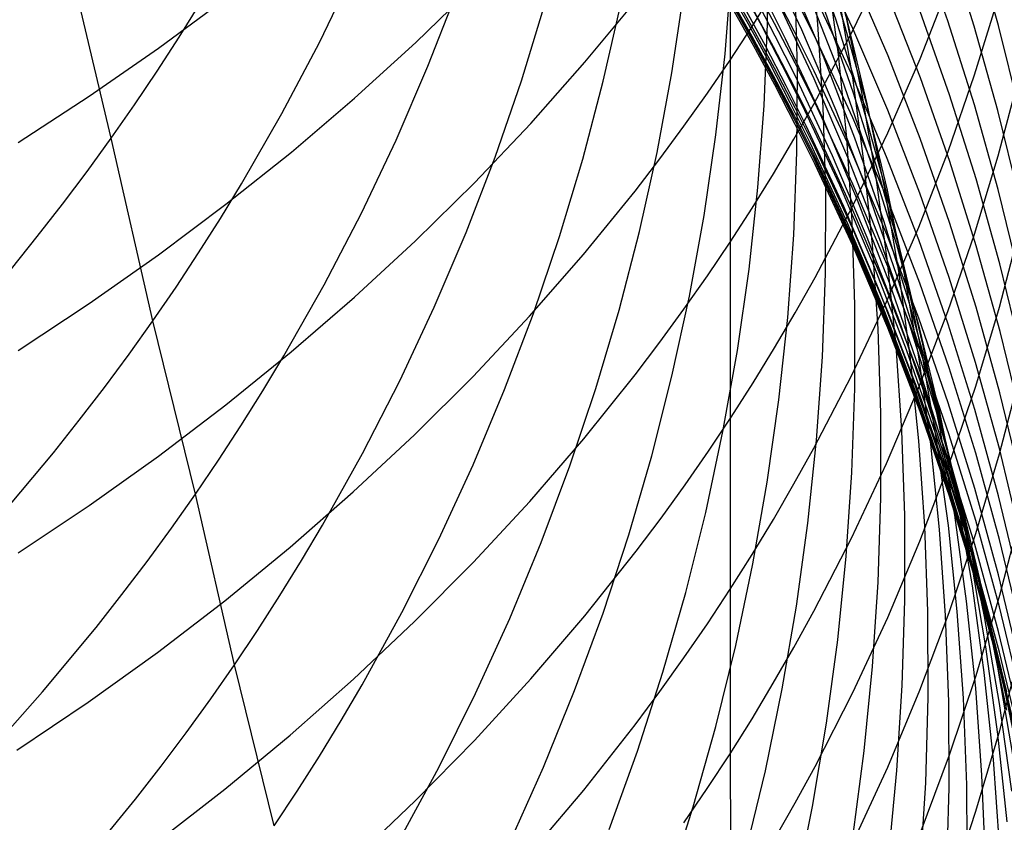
# Model space of a CAD drawing. Extents: x -383 to 1849, y -1185 to -529.
# Tile 66 of 256: x -314.99 to -309.63, y -1101.19 to -1096.82. Entities that reach past the tile are written whole.
import ezdxf

# ---------------------------------------------------------------- set-up
doc = ezdxf.new("R2010")
doc.units = 0
doc.layers.add('PREDEFINITO', color=7, linetype='CONTINUOUS')

msp = doc.modelspace()

# ---------------------------------------------------------------- linework, layer by layer
at = {"layer": 'PREDEFINITO'}
for p, q in [((-311.1154, -1094.9443, 629.7732), (-311.1228, -1097.035, 626.6099)), ((-314.4942, -1097.461, 524.3373), (-314.9843, -1095.3945, 521.0623)), ((-310.5447, -1096.8177, 554.5369), (-310.6999, -1096.3749, 554.6748)), ((-310.4835, -1096.8225, 550.9052), (-310.6072, -1096.3761, 551.0628)), ((-309.9365, -1096.8213, 596.2382), (-310.0961, -1096.3694, 596.1414)), ((-310.919, -1096.8375, 539.4221), (-310.9159, -1096.3921, 539.6317)), ((-310.644, -1096.8394, 543.3562), (-310.6879, -1096.3896, 543.5509)), ((-310.4543, -1096.8634, 589.5989), (-310.6597, -1096.425, 589.5408)), ((-310.4986, -1096.8408, 552.725), (-310.638, -1096.3961, 552.8729)), ((-309.7927, -1096.8504, 597.9424), (-309.9371, -1096.395, 597.8355)), ((-309.661, -1096.8464, 599.6555), (-309.7905, -1096.3889, 599.5386)), ((-310.732, -1096.87, 561.5582), (-310.9352, -1096.4375, 561.6557)), ((-310.4604, -1096.8881, 624.3618), (-310.2701, -1096.4952, 624.1436)), ((-313.3597, -1096.9391, 526.8244), (-313.17, -1096.546, 527.0438)), ((-311.1501, -1097.0016, 537.331), (-311.1155, -1096.5599, 537.5461)), ((-310.6144, -1097.016, 559.7874), (-310.8017, -1096.5784, 559.8953)), ((-310.5315, -1097.0052, 545.2118), (-310.5917, -1096.5548, 545.3976)), ((-310.2624, -1097.0125, 591.2624), (-310.4527, -1096.5688, 591.1943)), ((-312.8353, -1096.9389, 631.0404), (-312.5149, -1096.6271, 630.8423)), ((-311.0225, -1096.8395, 571.7295), (-311.1421, -1096.6282, 571.749)), ((-310.9506, -1096.8482, 568.3763), (-311.0664, -1096.6359, 568.4054)), ((-310.8802, -1096.836, 583.0663), (-310.9963, -1096.6222, 583.0553)), ((-310.7561, -1097.0868, 541.2922), (-310.7687, -1096.6379, 541.4943)), ((-310.0879, -1097.0293, 622.3215), (-309.928, -1096.6214, 622.1054)), ((-314.236, -1096.9698, 633.3903), (-313.8689, -1096.698, 633.21)), ((-312.7684, -1097.0693, 528.9218), (-312.6095, -1096.6632, 529.1436)), ((-311.4397, -1097.1045, 535.2323), (-311.3738, -1096.6696, 535.4511)), ((-311.0023, -1096.9068, 573.3869), (-311.1222, -1096.6954, 573.4015)), ((-310.9964, -1096.8646, 579.7977), (-311.1162, -1096.6526, 579.7947)), ((-311.0028, -1096.8518, 626.5034), (-310.8866, -1096.6667, 626.3958)), ((-310.8767, -1096.9044, 566.6798), (-310.9884, -1096.6907, 566.7138)), ((-310.7734, -1096.8781, 584.7241), (-310.8856, -1096.6624, 584.7091)), ((-310.6595, -1096.91, 586.3539), (-310.7679, -1096.6928, 586.3344)), ((-310.5126, -1097.1417, 558.0008), (-310.6844, -1096.7, 558.119)), ((-310.46, -1097.1147, 587.9986), (-310.6655, -1096.6751, 587.9497)), ((-310.4542, -1097.1314, 547.0637), (-310.5305, -1096.6802, 547.2405)), ((-310.0862, -1097.1328, 592.9417), (-310.2615, -1096.6841, 592.8637)), ((-309.7906, -1097.1154, 620.2924), (-309.6612, -1096.6935, 620.0794)), ((-314.1244, -1096.9103, 524.6432), (-314.0086, -1096.7235, 524.7483)), ((-312.2598, -1097.1491, 531.0208), (-312.1318, -1096.7313, 531.2435)), ((-311.9136, -1097.0474, 628.8345), (-311.6332, -1096.7065, 628.6272)), ((-311.8136, -1097.1501, 533.13), (-311.7168, -1096.7227, 533.3516)), ((-311.0017, -1096.9242, 578.307), (-311.1215, -1096.7122, 578.3096)), ((-310.9958, -1096.9559, 576.7903), (-311.1158, -1096.7442, 576.7993)), ((-310.9956, -1096.9328, 575.0789), (-311.1154, -1096.721, 575.09)), ((-310.9284, -1096.9611, 570.0433), (-311.0441, -1096.7481, 570.0676)), ((-310.8861, -1096.9634, 581.4266), (-311.0022, -1096.7494, 581.4194)), ((-310.8204, -1096.9193, 564.9785), (-310.928, -1096.7042, 565.0175)), ((-310.6638, -1097.1378, 563.225), (-310.8677, -1096.7039, 563.313)), ((-310.4495, -1097.2153, 556.2066), (-310.6053, -1096.7699, 556.3351)), ((-310.4039, -1097.2201, 548.9097), (-310.4961, -1096.7688, 549.0773)), ((-309.9268, -1097.2238, 594.634), (-310.0868, -1096.7707, 594.5462)), ((-311.1228, -1097.035, 626.6099), (-311.0028, -1096.8518, 626.5034)), ((-310.9067, -1097.0529, 571.7099), (-311.0225, -1096.8395, 571.7295)), ((-310.8386, -1097.0625, 568.3471), (-310.9506, -1096.8482, 568.3763)), ((-310.9373, -1097.2831, 539.2139), (-310.919, -1096.8375, 539.4221)), ((-310.768, -1097.0518, 583.0773), (-310.8802, -1096.836, 583.0663)), ((-310.6152, -1097.291, 543.1621), (-310.644, -1096.8394, 543.3562)), ((-310.4048, -1097.2658, 554.3983), (-310.5447, -1096.8177, 554.5369)), ((-310.3744, -1097.2903, 552.5767), (-310.4986, -1096.8408, 552.725)), ((-310.3752, -1097.2733, 550.7471), (-310.4835, -1096.8225, 550.9052)), ((-310.2641, -1097.3088, 589.6579), (-310.4543, -1096.8634, 589.5989)), ((-309.792, -1097.2787, 596.3362), (-309.9365, -1096.8213, 596.2382)), ((-309.6634, -1097.3105, 598.0505), (-309.7927, -1096.8504, 597.9424)), ((-309.5467, -1097.3082, 599.7735), (-309.661, -1096.8464, 599.6555)), ((-314.244, -1097.0955, 524.5396), (-314.1244, -1096.9103, 524.6432)), ((-310.8862, -1097.1204, 573.3722), (-311.0023, -1096.9068, 573.3869)), ((-310.8803, -1097.0786, 579.8007), (-310.9964, -1096.8646, 579.7977)), ((-310.7688, -1097.12, 566.6456), (-310.8767, -1096.9044, 566.6798)), ((-310.665, -1097.0959, 584.7392), (-310.7734, -1096.8781, 584.7241)), ((-310.5439, -1097.3095, 561.4598), (-310.732, -1096.87, 561.5582)), ((-310.666, -1097.2748, 624.5765), (-310.4604, -1096.8881, 624.3618)), ((-310.454, -1097.3501, 586.3935), (-310.6595, -1096.91, 586.3539)), ((-314.6136, -1097.232, 633.5643), (-314.236, -1096.9698, 633.3903)), ((-313.5642, -1097.327, 526.6103), (-313.3597, -1096.9391, 526.8244)), ((-313.1681, -1097.242, 631.233), (-312.8353, -1096.9389, 631.0404)), ((-310.8857, -1097.1384, 578.3044), (-311.0017, -1096.9242, 578.307)), ((-310.8796, -1097.1697, 576.7812), (-310.9958, -1096.9559, 576.7903)), ((-310.8796, -1097.1467, 575.0676), (-310.9956, -1096.9328, 575.0789)), ((-310.8165, -1097.1761, 570.0188), (-310.9284, -1096.9611, 570.0433)), ((-310.7738, -1097.1796, 581.4339), (-310.8861, -1096.9634, 581.4266)), ((-310.6164, -1097.3552, 564.9), (-310.8204, -1096.9193, 564.9785)), ((-311.1999, -1097.4425, 537.1178), (-311.1501, -1097.0016, 537.331)), ((-310.4423, -1097.46, 559.6787), (-310.6144, -1097.016, 559.7874)), ((-310.4865, -1097.4579, 545.0264), (-310.5315, -1097.0052, 545.2118)), ((-310.0873, -1097.4628, 591.3314), (-310.2624, -1097.0125, 591.2624)), ((-312.9423, -1097.4711, 528.7044), (-312.7684, -1097.0693, 528.9218)), ((-312.2078, -1097.3802, 629.0368), (-311.9136, -1097.0474, 628.8345)), ((-311.2466, -1097.2163, 626.7153), (-311.1228, -1097.035, 626.6099)), ((-311.1228, -1097.035, 626.6099), (-311.1228, -1098.0274, 624.9944)), ((-310.7947, -1097.2683, 571.6902), (-310.9067, -1097.0529, 571.7099)), ((-310.7304, -1097.2787, 568.3177), (-310.8386, -1097.0625, 568.3471)), ((-310.6595, -1097.2696, 583.0885), (-310.768, -1097.0518, 583.0773)), ((-310.2631, -1097.4319, 622.5348), (-310.0879, -1097.0293, 622.3215)), ((-314.3672, -1097.279, 524.4376), (-314.244, -1097.0955, 524.5396)), ((-311.5206, -1097.5378, 535.016), (-311.4397, -1097.1045, 535.2323)), ((-310.7739, -1097.3361, 573.3575), (-310.8862, -1097.1204, 573.3722)), ((-310.768, -1097.2948, 579.8037), (-310.8803, -1097.0786, 579.8007)), ((-310.5644, -1097.557, 566.5768), (-310.7688, -1097.12, 566.6456)), ((-310.7585, -1097.5366, 541.0912), (-310.7561, -1097.0868, 541.2922)), ((-310.4597, -1097.5371, 584.7699), (-310.665, -1097.0959, 584.7392)), ((-310.2697, -1097.5614, 588.0484), (-310.46, -1097.1147, 587.9986)), ((-310.3932, -1097.5854, 546.8871), (-310.4542, -1097.1314, 547.0637)), ((-309.9352, -1097.5329, 620.5031), (-309.7906, -1097.1154, 620.2924)), ((-309.6616, -1097.5574, 618.4729), (-309.5475, -1097.1273, 618.2664)), ((-312.4029, -1097.5636, 530.8019), (-312.2598, -1097.1491, 531.0208)), ((-311.9254, -1097.5749, 532.9115), (-311.8136, -1097.1501, 533.13)), ((-310.7735, -1097.3547, 578.3017), (-310.8857, -1097.1384, 578.3044)), ((-310.7675, -1097.3627, 575.0563), (-310.8796, -1097.1467, 575.0676)), ((-310.7673, -1097.3856, 576.772), (-310.8796, -1097.1697, 576.7812)), ((-310.7083, -1097.3932, 569.9941), (-310.8165, -1097.1761, 570.0188)), ((-310.6654, -1097.3977, 581.4413), (-310.7738, -1097.1796, 581.4339)), ((-310.4752, -1097.5787, 563.1363), (-310.6638, -1097.1378, 563.225)), ((-310.3562, -1097.5893, 557.8819), (-310.5126, -1097.1417, 558.0008)), ((-309.9261, -1097.5875, 593.0206), (-310.0862, -1097.1328, 592.9417)), ((-315.0011, -1097.4844, 633.7317), (-314.6136, -1097.232, 633.5643)), ((-311.3742, -1097.3958, 626.8196), (-311.2466, -1097.2163, 626.7153)), ((-310.3088, -1097.6661, 556.0776), (-310.4495, -1097.2153, 556.2066)), ((-310.3269, -1097.6747, 548.742), (-310.4039, -1097.2201, 548.9097)), ((-309.782, -1097.6823, 594.7229), (-309.9268, -1097.2238, 594.634)), ((-314.4942, -1097.461, 524.3373), (-314.3672, -1097.279, 524.4376)), ((-313.5128, -1097.536, 631.4198), (-313.1681, -1097.242, 631.233)), ((-310.9707, -1097.7285, 539.0073), (-310.9373, -1097.2831, 539.2139)), ((-310.6864, -1097.4858, 571.6704), (-310.7947, -1097.2683, 571.6902)), ((-310.7745, -1097.4656, 624.6825), (-310.666, -1097.2748, 624.5765)), ((-310.5254, -1097.7169, 568.2584), (-310.7304, -1097.2787, 568.3177)), ((-310.454, -1097.711, 583.111), (-310.6595, -1097.2696, 583.0885)), ((-310.6016, -1097.7438, 542.9689), (-310.6152, -1097.291, 543.1621)), ((-310.2802, -1097.7188, 554.2593), (-310.4048, -1097.2658, 554.3983)), ((-310.2821, -1097.7278, 550.5889), (-310.3752, -1097.2733, 550.7471)), ((-310.2654, -1097.7441, 552.428), (-310.3744, -1097.2903, 552.5767)), ((-309.6628, -1097.7408, 596.4352), (-309.792, -1097.2787, 596.3362)), ((-313.7836, -1097.7093, 526.4017), (-313.5642, -1097.327, 526.6103)), ((-310.6655, -1097.5537, 573.3426), (-310.7739, -1097.3361, 573.3575)), ((-310.6596, -1097.5128, 579.8067), (-310.768, -1097.2948, 579.8037)), ((-310.3712, -1097.7556, 561.3607), (-310.5439, -1097.3095, 561.4598)), ((-310.0891, -1097.7608, 589.7178), (-310.2641, -1097.3088, 589.6579)), ((-309.5494, -1097.775, 598.1595), (-309.6634, -1097.3105, 598.0505)), ((-312.5154, -1097.7045, 629.2339), (-312.2078, -1097.3802, 629.0368)), ((-311.5054, -1097.5732, 626.9227), (-311.3742, -1097.3958, 626.8196)), ((-310.6651, -1097.5729, 578.299), (-310.7735, -1097.3547, 578.3017)), ((-310.6591, -1097.5806, 575.0448), (-310.7675, -1097.3627, 575.0563)), ((-310.6587, -1097.6034, 576.7627), (-310.7673, -1097.3856, 576.772)), ((-310.5035, -1097.8329, 569.9444), (-310.7083, -1097.3932, 569.9941)), ((-310.4598, -1097.8397, 581.4563), (-310.6654, -1097.3977, 581.4413)), ((-310.4277, -1097.7983, 564.8208), (-310.6164, -1097.3552, 564.9)), ((-310.2637, -1097.7973, 586.4337), (-310.454, -1097.3501, 586.3935)), ((-311.2647, -1097.8823, 536.9068), (-311.1999, -1097.4425, 537.1178)), ((-310.4535, -1097.8287, 622.745), (-310.2631, -1097.4319, 622.5348)), ((-314.6248, -1097.6412, 524.2385), (-314.4942, -1097.461, 524.3373)), ((-314.2669, -1098.4552, 526.0024), (-314.4942, -1097.461, 524.3373)), ((-313.1312, -1097.8682, 528.4919), (-312.9423, -1097.4711, 528.7044)), ((-310.8868, -1097.6547, 624.7875), (-310.7745, -1097.4656, 624.6825)), ((-310.4814, -1097.9264, 571.6304), (-310.6864, -1097.4858, 571.6704)), ((-310.4568, -1097.9124, 544.8416), (-310.4865, -1097.4579, 545.0264)), ((-310.2854, -1097.9101, 559.5693), (-310.4423, -1097.46, 559.6787)), ((-309.9274, -1097.9189, 591.4013), (-310.0873, -1097.4628, 591.3314)), ((-313.8689, -1097.8208, 631.6007), (-313.5128, -1097.536, 631.4198)), ((-311.6167, -1097.969, 534.8025), (-311.5206, -1097.5378, 535.016)), ((-310.7762, -1097.9866, 540.8916), (-310.7585, -1097.5366, 541.0912)), ((-310.46, -1097.9947, 573.3125), (-310.6655, -1097.5537, 573.3426)), ((-310.4541, -1097.9547, 579.8129), (-310.6596, -1097.5128, 579.8067)), ((-310.3753, -1098.001, 566.5072), (-310.5644, -1097.557, 566.5768)), ((-310.2695, -1097.9854, 584.8011), (-310.4597, -1097.5371, 584.7699)), ((-310.0951, -1097.9455, 620.7114), (-309.9352, -1097.5329, 620.5031)), ((-309.791, -1097.9836, 618.6776), (-309.6616, -1097.5574, 618.4729)), ((-312.5609, -1097.9742, 530.5872), (-312.4029, -1097.5636, 530.8019)), ((-312.0522, -1097.9968, 532.6965), (-311.9254, -1097.5749, 532.9115)), ((-311.6403, -1097.7487, 627.0247), (-311.5054, -1097.5732, 626.9227)), ((-310.4597, -1098.0152, 578.2935), (-310.6651, -1097.5729, 578.299)), ((-310.4538, -1098.0222, 575.0217), (-310.6591, -1097.5806, 575.0448)), ((-310.4531, -1098.0448, 576.7439), (-310.6587, -1097.6034, 576.7627)), ((-310.3019, -1098.0261, 563.0468), (-310.4752, -1097.5787, 563.1363)), ((-310.3474, -1098.0415, 546.7108), (-310.3932, -1097.5854, 546.8871)), ((-310.215, -1098.0423, 557.7623), (-310.3562, -1097.5893, 557.8819)), ((-310.0946, -1098.0147, 588.0988), (-310.2697, -1097.5614, 588.0484)), ((-309.7813, -1098.0475, 593.1006), (-309.9261, -1097.5875, 593.0206)), ((-314.759, -1097.8197, 524.1414), (-314.6248, -1097.6412, 524.2385)), ((-311.0029, -1097.842, 624.8914), (-310.8868, -1097.6547, 624.7875)), ((-310.1835, -1098.1218, 555.948), (-310.3088, -1097.6661, 556.0776)), ((-313.8989, -1097.8982, 526.2996), (-313.7836, -1097.7093, 526.4017)), ((-312.8358, -1098.0202, 629.4259), (-312.5154, -1097.7045, 629.2339)), ((-310.3357, -1098.1622, 568.1985), (-310.5254, -1097.7169, 568.2584)), ((-310.2637, -1098.1594, 583.134), (-310.454, -1097.711, 583.111)), ((-310.2651, -1098.132, 548.5746), (-310.3269, -1097.6747, 548.742)), ((-310.1707, -1098.1762, 554.1199), (-310.2802, -1097.7188, 554.2593)), ((-309.6524, -1098.1456, 594.8128), (-309.782, -1097.6823, 594.7229)), ((-311.9206, -1098.0935, 627.225), (-311.6403, -1097.7487, 627.0247)), ((-311.0193, -1098.1733, 538.8026), (-310.9707, -1097.7285, 539.0073)), ((-310.6032, -1098.1974, 542.7767), (-310.6016, -1097.7438, 542.9689)), ((-310.2136, -1098.2077, 561.2609), (-310.3712, -1097.7556, 561.3607)), ((-310.2042, -1098.1855, 550.4306), (-310.2821, -1097.7278, 550.5889)), ((-310.1717, -1098.2016, 552.2791), (-310.2654, -1097.7441, 552.428)), ((-309.9294, -1098.2187, 589.7785), (-310.0891, -1097.7608, 589.7178)), ((-309.5487, -1098.2073, 596.5351), (-309.6628, -1097.7408, 596.4352)), ((-314.8968, -1097.9964, 524.046), (-314.759, -1097.8197, 524.1414)), ((-314.236, -1098.0961, 631.7756), (-313.8689, -1097.8208, 631.6007)), ((-310.6591, -1098.2192, 622.9518), (-310.4535, -1097.8287, 622.745)), ((-310.2542, -1098.2479, 564.741), (-310.4277, -1097.7983, 564.8208)), ((-310.0886, -1098.251, 586.4745), (-310.2637, -1097.7973, 586.4337)), ((-313.3349, -1098.2601, 528.2844), (-313.1312, -1097.8682, 528.4919)), ((-311.3446, -1098.3205, 536.6983), (-311.2647, -1097.8823, 536.9068)), ((-311.1228, -1098.0274, 624.9944), (-311.0029, -1097.842, 624.8914)), ((-310.3138, -1098.2798, 569.8941), (-310.5035, -1097.8329, 569.9444)), ((-310.2695, -1098.2889, 581.4714), (-310.4598, -1097.8397, 581.4563)), ((-314.0179, -1098.0855, 526.199), (-313.8989, -1097.8982, 526.2996)), ((-310.2915, -1098.3742, 571.5899), (-310.4814, -1097.9264, 571.6304)), ((-310.4422, -1098.368, 544.6576), (-310.4568, -1097.9124, 544.8416)), ((-310.1438, -1098.3656, 559.4594), (-310.2854, -1097.9101, 559.5693)), ((-309.7828, -1098.3805, 591.4721), (-309.9274, -1097.9189, 591.4013)), ((-312.7339, -1098.3803, 530.3768), (-312.5609, -1097.9742, 530.5872)), ((-311.7278, -1098.3976, 534.592), (-311.6167, -1097.969, 534.8025)), ((-310.8089, -1098.4364, 540.6935), (-310.7762, -1097.9866, 540.8916)), ((-310.2638, -1098.4037, 579.8192), (-310.4541, -1097.9547, 579.8129)), ((-310.2702, -1098.3527, 620.9169), (-310.0951, -1097.9455, 620.7114)), ((-310.0945, -1098.4403, 584.8328), (-310.2695, -1097.9854, 584.8011)), ((-309.9356, -1098.4052, 618.8801), (-309.791, -1097.9836, 618.6776)), ((-309.6556, -1098.3804, 616.8439), (-309.5417, -1097.9466, 616.6461)), ((-315.0382, -1098.1714, 523.9523), (-314.8968, -1097.9964, 524.046)), ((-313.1686, -1098.3269, 629.6124), (-312.8358, -1098.0202, 629.4259)), ((-312.194, -1098.4152, 532.4852), (-312.0522, -1097.9968, 532.6965)), ((-311.2465, -1098.2109, 625.0963), (-311.1228, -1098.0274, 624.9944)), ((-311.1228, -1098.0274, 624.9944), (-311.1228, -1099.9173, 621.7067)), ((-310.2697, -1098.4427, 573.282), (-310.46, -1097.9947, 573.3125)), ((-310.2695, -1098.4646, 578.2879), (-310.4597, -1098.0152, 578.2935)), ((-310.2637, -1098.4709, 574.9982), (-310.4538, -1098.0222, 575.0217)), ((-310.2014, -1098.4515, 566.4371), (-310.3753, -1098.001, 566.5072)), ((-310.3168, -1098.4995, 546.5351), (-310.3474, -1098.0415, 546.7108)), ((-310.1438, -1098.4795, 562.9568), (-310.3019, -1098.0261, 563.0468)), ((-310.0891, -1098.5001, 557.6424), (-310.215, -1098.0423, 557.7623)), ((-309.9348, -1098.474, 588.15), (-310.0946, -1098.0147, 588.0988)), ((-314.6136, -1098.3617, 631.9444), (-314.236, -1098.0961, 631.7756)), ((-314.1405, -1098.2712, 526.0999), (-314.0179, -1098.0855, 526.199)), ((-312.2148, -1098.43, 627.4206), (-311.9206, -1098.0935, 627.225)), ((-310.2627, -1098.4933, 576.7248), (-310.4531, -1098.0448, 576.7439)), ((-309.6517, -1098.5125, 593.1813), (-309.7813, -1098.0475, 593.1006)), ((-310.2186, -1098.5916, 548.4075), (-310.2651, -1098.132, 548.5746)), ((-310.0733, -1098.5819, 555.8181), (-310.1835, -1098.1218, 555.948)), ((-309.5381, -1098.6132, 594.9034), (-309.6524, -1098.1456, 594.8128)), ((-311.083, -1098.6168, 538.6), (-311.0193, -1098.1733, 538.8026)), ((-310.6199, -1098.6512, 542.5858), (-310.6032, -1098.1974, 542.7767)), ((-310.1612, -1098.614, 568.1381), (-310.3357, -1098.1622, 568.1985)), ((-310.0887, -1098.6144, 583.1573), (-310.2637, -1098.1594, 583.134)), ((-310.1416, -1098.6461, 550.2725), (-310.2042, -1098.1855, 550.4306)), ((-310.0932, -1098.6625, 552.1301), (-310.1717, -1098.2016, 552.2791)), ((-310.0765, -1098.6374, 553.9802), (-310.1707, -1098.1762, 554.1199)), ((-311.374, -1098.3924, 625.1971), (-311.2465, -1098.2109, 625.0963)), ((-310.7677, -1098.4119, 623.054), (-310.6591, -1098.2192, 622.9518)), ((-310.0959, -1098.7035, 564.6606), (-310.2542, -1098.2479, 564.741)), ((-310.0714, -1098.6652, 561.1606), (-310.2136, -1098.2077, 561.2609)), ((-309.9287, -1098.7107, 586.5158), (-310.0886, -1098.251, 586.4745)), ((-309.785, -1098.6821, 589.84), (-309.9294, -1098.2187, 589.7785)), ((-314.2669, -1098.4552, 526.0024), (-314.1405, -1098.2712, 526.0999)), ((-313.5536, -1098.6462, 528.0823), (-313.3349, -1098.2601, 528.2844)), ((-310.1394, -1098.7333, 569.8434), (-310.3138, -1098.2798, 569.8941)), ((-310.0944, -1098.7447, 581.4868), (-310.2695, -1098.2889, 581.4714)), ((-315.0011, -1098.6173, 632.1068), (-314.6136, -1098.3617, 631.9444)), ((-313.5132, -1098.6246, 629.7933), (-313.1686, -1098.3269, 629.6124)), ((-311.4396, -1098.7565, 536.4925), (-311.3446, -1098.3205, 536.6983)), ((-310.4605, -1098.7539, 621.1195), (-310.2702, -1098.3527, 620.9169)), ((-310.0174, -1098.826, 559.349), (-310.1438, -1098.3656, 559.4594)), ((-312.9219, -1098.7816, 530.1711), (-312.7339, -1098.3803, 530.3768)), ((-312.3508, -1098.8296, 532.2778), (-312.194, -1098.4152, 532.4852)), ((-311.8539, -1098.8232, 534.3848), (-311.7278, -1098.3976, 534.592)), ((-311.5052, -1098.572, 625.2967), (-311.374, -1098.3924, 625.1971)), ((-310.88, -1098.6029, 623.1551), (-310.7677, -1098.4119, 623.054)), ((-310.4429, -1098.8244, 544.4746), (-310.4422, -1098.368, 544.6576)), ((-310.1169, -1098.8286, 571.549), (-310.2915, -1098.3742, 571.5899)), ((-310.0887, -1098.8593, 579.8256), (-310.2638, -1098.4037, 579.8192)), ((-310.0954, -1098.8218, 619.0802), (-309.9356, -1098.4052, 618.8801)), ((-309.7848, -1098.8103, 617.0399), (-309.6556, -1098.3804, 616.8439)), ((-309.6533, -1098.847, 591.5436), (-309.7828, -1098.3805, 591.4721)), ((-314.3969, -1098.6374, 525.9064), (-314.2669, -1098.4552, 526.0024)), ((-314.0357, -1099.3996, 527.6954), (-314.2669, -1098.4552, 526.0024)), ((-312.5222, -1098.7579, 627.6112), (-312.2148, -1098.43, 627.4206)), ((-310.8568, -1098.8854, 540.4972), (-310.8089, -1098.4364, 540.6935)), ((-310.0947, -1098.8973, 573.2513), (-310.2697, -1098.4427, 573.282)), ((-310.0946, -1098.9206, 578.2822), (-310.2695, -1098.4646, 578.2879)), ((-310.0888, -1098.9262, 574.9744), (-310.2637, -1098.4709, 574.9982)), ((-310.0428, -1098.908, 566.3666), (-310.2014, -1098.4515, 566.4371)), ((-309.9348, -1098.9013, 584.8649), (-310.0945, -1098.4403, 584.8328)), ((-310.3014, -1098.9586, 546.3602), (-310.3168, -1098.4995, 546.5351)), ((-310.0875, -1098.9484, 576.7054), (-310.2627, -1098.4933, 576.7248)), ((-310.001, -1098.9383, 562.8663), (-310.1438, -1098.4795, 562.9568)), ((-309.9784, -1098.9623, 557.5221), (-310.0891, -1098.5001, 557.6424)), ((-309.7902, -1098.9388, 588.2017), (-309.9348, -1098.474, 588.15)), ((-309.5374, -1098.9817, 593.2629), (-309.6517, -1098.5125, 593.1813)), ((-311.64, -1098.7495, 625.3953), (-311.5052, -1098.572, 625.2967)), ((-313.8694, -1098.9128, 629.9686), (-313.5132, -1098.6246, 629.7933)), ((-311.1617, -1099.0586, 538.3998), (-311.083, -1098.6168, 538.6)), ((-310.9962, -1098.7921, 623.2554), (-310.88, -1098.6029, 623.1551)), ((-310.1872, -1099.0529, 548.2409), (-310.2186, -1098.5916, 548.4075)), ((-310.002, -1099.0717, 568.0773), (-310.1612, -1098.614, 568.1381)), ((-309.9288, -1099.0754, 583.1809), (-310.0887, -1098.6144, 583.1573)), ((-309.9784, -1099.0457, 555.688), (-310.0733, -1098.5819, 555.8181)), ((-314.5306, -1098.8179, 525.8121), (-314.3969, -1098.6374, 525.9064)), ((-313.6686, -1098.837, 527.9834), (-313.5536, -1098.6462, 528.0823)), ((-310.6518, -1099.1047, 542.3964), (-310.6199, -1098.6512, 542.5858)), ((-310.0942, -1099.1088, 550.1147), (-310.1416, -1098.6461, 550.2725)), ((-310.0299, -1099.1261, 551.9813), (-310.0932, -1098.6625, 552.1301)), ((-309.9975, -1099.1019, 553.8406), (-310.0765, -1098.6374, 553.9802)), ((-309.9443, -1099.1277, 561.06), (-310.0714, -1098.6652, 561.1606)), ((-309.6558, -1099.1504, 589.902), (-309.785, -1098.6821, 589.84)), ((-309.9802, -1099.1929, 569.7923), (-310.1394, -1098.7333, 569.8434)), ((-309.9528, -1099.1645, 564.5798), (-310.0959, -1098.7035, 564.6606)), ((-309.7841, -1099.1759, 586.5577), (-309.9287, -1098.7107, 586.5158)), ((-313.1248, -1099.1776, 529.9703), (-312.9219, -1098.7816, 530.1711)), ((-312.8426, -1099.077, 627.7967), (-312.5222, -1098.7579, 627.6112)), ((-311.9202, -1099.0983, 625.589), (-311.64, -1098.7495, 625.3953)), ((-311.5496, -1099.1898, 536.2896), (-311.4396, -1098.7565, 536.4925)), ((-311.1161, -1098.9794, 623.3546), (-310.9962, -1098.7921, 623.2554)), ((-310.666, -1099.1488, 621.3188), (-310.4605, -1098.7539, 621.1195)), ((-309.9346, -1099.2065, 581.5025), (-310.0944, -1098.7447, 581.4868)), ((-309.6551, -1099.1801, 615.2036), (-309.5411, -1098.7425, 615.0144)), ((-314.6679, -1098.9965, 525.7195), (-314.5306, -1098.8179, 525.8121)), ((-313.7872, -1099.0262, 527.8859), (-313.6686, -1098.837, 527.9834)), ((-312.5226, -1099.2396, 532.0746), (-312.3508, -1098.8296, 532.2778)), ((-311.9951, -1099.2453, 534.1812), (-311.8539, -1098.8232, 534.3848)), ((-310.4587, -1099.281, 544.2928), (-310.4429, -1098.8244, 544.4746)), ((-310.2705, -1099.233, 619.2776), (-310.0954, -1098.8218, 619.0802)), ((-309.9574, -1099.289, 571.5078), (-310.1169, -1098.8286, 571.549)), ((-309.9062, -1099.2908, 559.2384), (-310.0174, -1098.826, 559.349)), ((-309.9292, -1099.2356, 617.2339), (-309.7848, -1098.8103, 617.0399)), ((-309.5391, -1099.3178, 591.6158), (-309.6533, -1098.847, 591.5436)), ((-310.9199, -1099.3331, 540.303), (-310.8568, -1098.8854, 540.4972)), ((-309.9349, -1099.3579, 573.2202), (-310.0947, -1098.8973, 573.2513)), ((-309.9289, -1099.3209, 579.8321), (-310.0887, -1098.8593, 579.8256)), ((-309.7902, -1099.3678, 584.8974), (-309.9348, -1098.9013, 584.8649)), ((-314.2364, -1099.1915, 630.1381), (-313.8694, -1098.9128, 629.9686)), ((-309.9348, -1099.3827, 578.2765), (-310.0946, -1098.9206, 578.2822)), ((-309.9292, -1099.3875, 574.9504), (-310.0888, -1098.9262, 574.9744)), ((-309.9276, -1099.4094, 576.6858), (-310.0875, -1098.9484, 576.7054)), ((-309.8993, -1099.3699, 566.2956), (-310.0428, -1098.908, 566.3666)), ((-309.8734, -1099.4019, 562.7755), (-310.001, -1098.9383, 562.8663)), ((-309.6608, -1099.4086, 588.254), (-309.7902, -1098.9388, 588.2017)), ((-314.8086, -1099.1733, 525.6284), (-314.6679, -1098.9965, 525.7195)), ((-311.2399, -1099.1648, 623.4528), (-311.1161, -1098.9794, 623.3546)), ((-310.3012, -1099.4184, 546.1863), (-310.3014, -1098.9586, 546.3602)), ((-309.883, -1099.4283, 557.4016), (-309.9784, -1098.9623, 557.5221)), ((-313.9096, -1099.2138, 527.7899), (-313.7872, -1099.0262, 527.8859)), ((-311.2556, -1099.4983, 538.2021), (-311.1617, -1099.0586, 538.3998)), ((-310.1711, -1099.5154, 548.0751), (-310.1872, -1099.0529, 548.2409)), ((-309.8986, -1099.5129, 555.5578), (-309.9784, -1099.0457, 555.688)), ((-313.1752, -1099.3872, 627.9769), (-312.8426, -1099.077, 627.7967)), ((-312.2143, -1099.4388, 625.778), (-311.9202, -1099.0983, 625.589)), ((-310.6988, -1099.5575, 542.2087), (-310.6518, -1099.1047, 542.3964)), ((-310.0621, -1099.5732, 549.9574), (-310.0942, -1099.1088, 550.1147)), ((-309.858, -1099.5349, 568.0161), (-310.002, -1099.0717, 568.0773)), ((-309.9336, -1099.5691, 553.701), (-309.9975, -1099.1019, 553.8406)), ((-309.7842, -1099.5418, 583.2048), (-309.9288, -1099.0754, 583.1809)), ((-311.3674, -1099.3482, 623.55), (-311.2399, -1099.1648, 623.4528)), ((-310.7745, -1099.3436, 621.4171), (-310.666, -1099.1488, 621.3188)), ((-309.9819, -1099.5918, 551.8328), (-310.0299, -1099.1261, 551.9813)), ((-309.825, -1099.6305, 564.4986), (-309.9528, -1099.1645, 564.5798)), ((-309.8325, -1099.5945, 560.959), (-309.9443, -1099.1277, 561.06)), ((-309.5418, -1099.6231, 589.9647), (-309.6558, -1099.1504, 589.902)), ((-315.1005, -1099.5212, 525.4513), (-314.8086, -1099.1733, 525.6284)), ((-314.614, -1099.4603, 630.3015), (-314.2364, -1099.1915, 630.1381)), ((-314.0357, -1099.3996, 527.6954), (-313.9096, -1099.2138, 527.7899)), ((-313.3426, -1099.5677, 529.7748), (-313.1248, -1099.1776, 529.9703)), ((-311.6747, -1099.62, 536.0899), (-311.5496, -1099.1898, 536.2896)), ((-309.8362, -1099.6579, 569.7409), (-309.9802, -1099.1929, 569.7923)), ((-309.79, -1099.6739, 581.5183), (-309.9346, -1099.2065, 581.5025)), ((-309.7842, -1099.6137, 615.3911), (-309.6551, -1099.1801, 615.2036)), ((-309.6547, -1099.646, 586.5999), (-309.7841, -1099.1759, 586.5577)), ((-312.7093, -1099.6446, 531.8759), (-312.5226, -1099.2396, 532.0746)), ((-312.1513, -1099.6633, 533.9814), (-311.9951, -1099.2453, 534.1812)), ((-310.4607, -1099.6382, 619.4722), (-310.2705, -1099.233, 619.2776)), ((-310.0889, -1099.656, 617.4256), (-309.9292, -1099.2356, 617.2339)), ((-310.4897, -1099.7373, 544.1125), (-310.4587, -1099.281, 544.2928)), ((-309.8132, -1099.755, 571.4663), (-309.9574, -1099.289, 571.5078)), ((-309.7842, -1099.7879, 579.8386), (-309.9289, -1099.3209, 579.8321)), ((-309.8102, -1099.7594, 559.1275), (-309.9062, -1099.2908, 559.2384)), ((-311.4987, -1099.5296, 623.6461), (-311.3674, -1099.3482, 623.55)), ((-310.998, -1099.7791, 540.1109), (-310.9199, -1099.3331, 540.303)), ((-310.8868, -1099.5367, 621.5146), (-310.7745, -1099.3436, 621.4171)), ((-309.7904, -1099.8239, 573.1889), (-309.9349, -1099.3579, 573.2202)), ((-309.7902, -1099.8503, 578.2707), (-309.9348, -1099.3827, 578.2765)), ((-309.7711, -1099.8367, 566.2243), (-309.8993, -1099.3699, 566.2956)), ((-309.6609, -1099.8392, 584.9302), (-309.7902, -1099.3678, 584.8974)), ((-314.1655, -1099.5836, 527.6025), (-314.0357, -1099.3996, 527.6954)), ((-313.823, -1100.3285, 529.4003), (-314.0357, -1099.3996, 527.6954)), ((-313.5198, -1099.688, 628.1517), (-313.1752, -1099.3872, 627.9769)), ((-310.3162, -1099.8784, 546.0135), (-310.3012, -1099.4184, 546.1863)), ((-309.7848, -1099.8542, 574.9261), (-309.9292, -1099.3875, 574.9504)), ((-309.7829, -1099.876, 576.666), (-309.9276, -1099.4094, 576.6858)), ((-309.8028, -1099.8976, 557.2811), (-309.883, -1099.4283, 557.4016)), ((-309.7611, -1099.87, 562.6843), (-309.8734, -1099.4019, 562.7755)), ((-309.5467, -1099.8827, 588.3068), (-309.6608, -1099.4086, 588.254)), ((-315.0015, -1099.7191, 630.4588), (-314.614, -1099.4603, 630.3015)), ((-312.5217, -1099.7705, 625.9622), (-312.2143, -1099.4388, 625.778)), ((-311.6335, -1099.709, 623.7412), (-311.4987, -1099.5296, 623.6461)), ((-311.3646, -1099.9353, 538.0073), (-311.2556, -1099.4983, 538.2021)), ((-311.0029, -1099.7279, 621.6111), (-310.8868, -1099.5367, 621.5146)), ((-310.1702, -1099.9785, 547.9101), (-310.1711, -1099.5154, 548.0751)), ((-309.8341, -1099.9828, 555.4277), (-309.8986, -1099.5129, 555.5578)), ((-309.7292, -1100.003, 567.9547), (-309.858, -1099.5349, 568.0161)), ((-309.6547, -1100.0132, 583.2289), (-309.7842, -1099.5418, 583.2048)), ((-309.6531, -1099.9501, 613.5505), (-309.5389, -1099.5093, 613.3702)), ((-314.299, -1099.7659, 527.5111), (-314.1655, -1099.5836, 527.6025)), ((-313.4571, -1099.7604, 529.679), (-313.3426, -1099.5677, 529.7748)), ((-310.7609, -1100.009, 542.023), (-310.6988, -1099.5575, 542.2087)), ((-310.0452, -1100.0389, 549.8007), (-310.0621, -1099.5732, 549.9574)), ((-309.949, -1100.0593, 551.6847), (-309.9819, -1099.5918, 551.8328)), ((-309.885, -1100.0386, 553.5617), (-309.9336, -1099.5691, 553.701)), ((-309.736, -1100.0652, 560.8578), (-309.8325, -1099.5945, 560.959)), ((-312.911, -1100.0443, 531.6819), (-312.7093, -1099.6446, 531.8759)), ((-311.8148, -1100.0466, 535.8936), (-311.6747, -1099.62, 536.0899)), ((-310.6663, -1100.037, 619.6637), (-310.4607, -1099.6382, 619.4722)), ((-309.9287, -1100.0428, 615.5766), (-309.7842, -1099.6137, 615.3911)), ((-309.7123, -1100.1009, 564.4171), (-309.825, -1099.6305, 564.4986)), ((-309.5404, -1100.1205, 586.6426), (-309.6547, -1099.646, 586.5999)), ((-313.8758, -1099.9794, 628.321), (-313.5198, -1099.688, 628.1517)), ((-312.3225, -1100.0769, 533.7856), (-312.1513, -1099.6633, 533.9814)), ((-310.2638, -1100.0709, 617.6148), (-310.0889, -1099.656, 617.4256)), ((-309.7074, -1100.1279, 569.6892), (-309.8362, -1099.6579, 569.7409)), ((-309.6606, -1100.1462, 581.5342), (-309.79, -1099.6739, 581.5183)), ((-311.9139, -1100.0616, 623.928), (-311.6335, -1099.709, 623.7412)), ((-311.1228, -1099.9173, 621.7067), (-311.0029, -1099.7279, 621.6111)), ((-310.5359, -1100.1928, 543.9338), (-310.4897, -1099.7373, 544.1125)), ((-309.6842, -1100.2259, 571.4246), (-309.8132, -1099.755, 571.4663)), ((-309.7295, -1100.2313, 559.0166), (-309.8102, -1099.7594, 559.1275)), ((-314.436, -1099.9462, 527.4213), (-314.299, -1099.7659, 527.5111)), ((-313.5753, -1099.9515, 529.5847), (-313.4571, -1099.7604, 529.679)), ((-312.8419, -1100.0934, 626.1414), (-312.5217, -1099.7705, 625.9622)), ((-311.0912, -1100.2229, 539.9214), (-310.998, -1099.7791, 540.1109)), ((-309.6548, -1100.2599, 579.8452), (-309.7842, -1099.7879, 579.8386)), ((-309.6611, -1100.2949, 573.1574), (-309.7904, -1099.8239, 573.1889)), ((-309.6609, -1100.3228, 578.2648), (-309.7902, -1099.8503, 578.2707)), ((-309.6557, -1100.3259, 574.9016), (-309.7848, -1099.8542, 574.9261)), ((-309.6581, -1100.3079, 566.1527), (-309.7711, -1099.8367, 566.2243)), ((-309.5467, -1100.3151, 584.9633), (-309.6609, -1099.8392, 584.9302)), ((-311.2465, -1100.1046, 621.8013), (-311.1228, -1099.9173, 621.7067)), ((-311.1228, -1099.9173, 621.7067), (-311.1231, -1100.8131, 620.0364)), ((-310.3464, -1100.3381, 545.842), (-310.3162, -1099.8784, 546.0135)), ((-309.7379, -1100.3696, 557.1607), (-309.8028, -1099.8976, 557.2811)), ((-309.6535, -1100.3474, 576.6459), (-309.7829, -1099.876, 576.666)), ((-309.664, -1100.3418, 562.593), (-309.7611, -1099.87, 562.6843)), ((-314.5766, -1100.1248, 527.333), (-314.436, -1099.9462, 527.4213)), ((-313.6973, -1100.1409, 529.4917), (-313.5753, -1099.9515, 529.5847)), ((-311.4887, -1100.369, 537.8155), (-311.3646, -1099.9353, 538.0073)), ((-309.7825, -1100.387, 613.7292), (-309.6531, -1099.9501, 613.5505)), ((-314.2427, -1100.261, 628.4847), (-313.8758, -1099.9794, 628.321)), ((-310.8381, -1100.4586, 541.8393), (-310.7609, -1100.009, 542.023)), ((-310.1844, -1100.4418, 547.7462), (-310.1702, -1099.9785, 547.9101)), ((-309.7848, -1100.455, 555.2979), (-309.8341, -1099.9828, 555.4277)), ((-309.6158, -1100.4755, 567.8929), (-309.7292, -1100.003, 567.9547)), ((-309.5405, -1100.489, 583.2533), (-309.6547, -1100.0132, 583.2289)), ((-313.1276, -1100.4381, 531.493), (-312.911, -1100.0443, 531.6819)), ((-312.5087, -1100.4854, 533.5942), (-312.3225, -1100.0769, 533.7856)), ((-312.2081, -1100.4057, 624.1103), (-311.9139, -1100.0616, 623.928)), ((-311.9699, -1100.469, 535.7009), (-311.8148, -1100.0466, 535.8936)), ((-310.7748, -1100.2338, 619.7582), (-310.6663, -1100.037, 619.6637)), ((-310.454, -1100.4798, 617.8013), (-310.2638, -1100.0709, 617.6148)), ((-310.0883, -1100.4668, 615.7599), (-309.9287, -1100.0428, 615.5766)), ((-310.0435, -1100.5051, 549.6449), (-310.0452, -1100.0389, 549.8007)), ((-309.9314, -1100.528, 551.5373), (-309.949, -1100.0593, 551.6847)), ((-309.8516, -1100.5098, 553.4228), (-309.885, -1100.0386, 553.5617)), ((-309.6546, -1100.5391, 560.7566), (-309.736, -1100.0652, 560.8578)), ((-314.8682, -1100.4761, 527.1614), (-314.5766, -1100.1248, 527.333)), ((-313.1745, -1100.4071, 626.3156), (-312.8419, -1100.0934, 626.1414)), ((-311.374, -1100.29, 621.8949), (-311.2465, -1100.1046, 621.8013)), ((-309.6149, -1100.5751, 564.3355), (-309.7123, -1100.1009, 564.4171)), ((-309.5938, -1100.6023, 569.6373), (-309.7074, -1100.1279, 569.6892)), ((-313.823, -1100.3285, 529.4003), (-313.6973, -1100.1409, 529.4917)), ((-309.5464, -1100.6229, 581.5503), (-309.6606, -1100.1462, 581.5342)), ((-311.1995, -1100.6639, 539.7345), (-311.0912, -1100.2229, 539.9214)), ((-310.8871, -1100.4288, 619.8519), (-310.7748, -1100.2338, 619.7582)), ((-310.5973, -1100.6469, 543.7568), (-310.5359, -1100.1928, 543.9338)), ((-309.6639, -1100.706, 558.9057), (-309.7295, -1100.2313, 559.0166)), ((-309.5704, -1100.7012, 571.3826), (-309.6842, -1100.2259, 571.4246)), ((-309.6536, -1100.6861, 611.8797), (-309.5394, -1100.2417, 611.7081)), ((-314.62, -1100.5326, 628.6425), (-314.2427, -1100.261, 628.4847)), ((-311.5052, -1100.4733, 621.9874), (-311.374, -1100.29, 621.8949)), ((-309.5471, -1100.7702, 573.1257), (-309.6611, -1100.2949, 573.1574)), ((-309.5406, -1100.7363, 579.8519), (-309.6548, -1100.2599, 579.8452)), ((-313.9523, -1100.5143, 529.3103), (-313.823, -1100.3285, 529.4003)), ((-313.6056, -1101.206, 531.1311), (-313.823, -1100.3285, 529.4003)), ((-310.3918, -1100.7969, 545.6721), (-310.3464, -1100.3381, 545.842)), ((-309.5821, -1100.8169, 562.5017), (-309.664, -1100.3418, 562.593)), ((-309.5467, -1100.7998, 578.2589), (-309.6609, -1100.3228, 578.2648)), ((-309.5603, -1100.7829, 566.081), (-309.6581, -1100.3079, 566.1527)), ((-309.5417, -1100.802, 574.8769), (-309.6557, -1100.3259, 574.9016)), ((-309.5393, -1100.8233, 576.6257), (-309.6535, -1100.3474, 576.6459)), ((-311.6279, -1100.7991, 537.6269), (-311.4887, -1100.369, 537.8155)), ((-309.9272, -1100.8192, 613.906), (-309.7825, -1100.387, 613.7292)), ((-309.6882, -1100.8438, 557.0405), (-309.7379, -1100.3696, 557.1607)), ((-313.519, -1100.7114, 626.4845), (-313.1745, -1100.4071, 626.3156)), ((-313.2415, -1100.6326, 531.4004), (-313.1276, -1100.4381, 531.493)), ((-312.5156, -1100.7411, 624.288), (-312.2081, -1100.4057, 624.1103)), ((-311.0032, -1100.6219, 619.9446), (-310.8871, -1100.4288, 619.8519)), ((-310.2139, -1100.9048, 547.5836), (-310.1844, -1100.4418, 547.7462)), ((-309.7507, -1100.9288, 555.1684), (-309.7848, -1100.455, 555.2979)), ((-315.1732, -1100.8195, 526.9962), (-314.8682, -1100.4761, 527.1614)), ((-312.7099, -1100.8884, 533.4072), (-312.5087, -1100.4854, 533.5942)), ((-312.14, -1100.8868, 535.5122), (-311.9699, -1100.469, 535.7009)), ((-311.64, -1100.6546, 622.0789), (-311.5052, -1100.4733, 621.9874)), ((-310.9304, -1100.906, 541.658), (-310.8381, -1100.4586, 541.8393)), ((-310.6594, -1100.8822, 617.9849), (-310.454, -1100.4798, 617.8013)), ((-310.2633, -1100.8853, 615.9409), (-310.0883, -1100.4668, 615.7599)), ((-310.0569, -1100.9716, 549.4901), (-310.0435, -1100.5051, 549.6449)), ((-309.8333, -1100.9821, 553.2845), (-309.8516, -1100.5098, 553.4228)), ((-315.0074, -1100.794, 628.7944), (-314.62, -1100.5326, 628.6425)), ((-314.0854, -1100.6983, 529.2219), (-313.9523, -1100.5143, 529.3103)), ((-309.9289, -1100.9973, 551.3906), (-309.9314, -1100.528, 551.5373)), ((-309.5885, -1101.0158, 560.6554), (-309.6546, -1100.5391, 560.7566)), ((-313.3592, -1100.8254, 531.3093), (-313.2415, -1100.6326, 531.4004)), ((-311.9202, -1101.0108, 622.2587), (-311.64, -1100.6546, 622.0789)), ((-311.3229, -1101.1016, 539.5505), (-311.1995, -1100.6639, 539.7345)), ((-311.1231, -1100.8131, 620.0364), (-311.0032, -1100.6219, 619.9446)), ((-310.6738, -1101.0993, 543.582), (-310.5973, -1100.6469, 543.7568)), ((-314.222, -1100.8804, 529.135), (-314.0854, -1100.6983, 529.2219)), ((-313.8749, -1101.0061, 626.6481), (-313.519, -1100.7114, 626.4845)), ((-309.7831, -1101.1263, 612.0497), (-309.6536, -1100.6861, 611.8797)), ((-309.6136, -1101.1829, 558.7951), (-309.6639, -1100.706, 558.9057)), ((-312.836, -1101.0676, 624.4609), (-312.5156, -1100.7411, 624.288)), ((-313.4805, -1101.0166, 531.2195), (-313.3592, -1100.8254, 531.3093)), ((-311.7821, -1101.225, 537.4419), (-311.6279, -1100.7991, 537.6269)), ((-311.2468, -1101.0023, 620.1273), (-311.1231, -1100.8131, 620.0364)), ((-311.1231, -1100.8131, 620.0364), (-311.1156, -1102.494, 616.6364)), ((-310.4524, -1101.2544, 545.5039), (-310.3918, -1100.7969, 545.6721)), ((-310.0871, -1101.2464, 614.0808), (-309.9272, -1100.8192, 613.906)), ((-314.3622, -1101.0606, 529.0496), (-314.222, -1100.8804, 529.135)), ((-310.7678, -1101.0808, 618.0754), (-310.6594, -1100.8822, 617.9849)), ((-310.4535, -1101.2978, 616.1192), (-310.2633, -1100.8853, 615.9409)), ((-309.6537, -1101.3197, 556.9206), (-309.6882, -1100.8438, 557.0405)), ((-312.926, -1101.2855, 533.2251), (-312.7099, -1100.8884, 533.4072)), ((-312.3251, -1101.2994, 535.3276), (-312.14, -1100.8868, 535.5122)), ((-311.0378, -1101.3506, 541.4793), (-310.9304, -1100.906, 541.658)), ((-310.2585, -1101.3669, 547.4225), (-310.2139, -1100.9048, 547.5836)), ((-309.7318, -1101.4038, 555.0395), (-309.7507, -1100.9288, 555.1684)), ((-310.0856, -1101.4376, 549.3365), (-310.0569, -1100.9716, 549.4901)), ((-309.8303, -1101.4551, 553.1469), (-309.8333, -1100.9821, 553.2845)), ((-314.2418, -1101.2909, 626.8062), (-313.8749, -1101.0061, 626.6481)), ((-313.6056, -1101.206, 531.1311), (-313.4805, -1101.0166, 531.2195)), ((-312.2143, -1101.3584, 622.4342), (-311.9202, -1101.0108, 622.2587)), ((-311.3742, -1101.1894, 620.2172), (-311.2468, -1101.0023, 620.1273)), ((-309.9417, -1101.4667, 551.2449), (-309.9289, -1100.9973, 551.3906)), ((-314.6529, -1101.415, 528.8835), (-314.3622, -1101.0606, 529.0496)), ((-313.1688, -1101.3848, 624.629), (-312.836, -1101.0676, 624.4609)), ((-310.8801, -1101.2776, 618.1652), (-310.7678, -1101.0808, 618.0754)), ((-310.7655, -1101.5493, 543.4093), (-310.6738, -1101.0993, 543.582)), ((-311.4613, -1101.5355, 539.3697), (-311.3229, -1101.1016, 539.5505)), ((-309.9277, -1101.5619, 612.2179), (-309.7831, -1101.1263, 612.0497))]:
    msp.add_line(p, q, dxfattribs=at)

doc.saveas('drawing.dxf')
